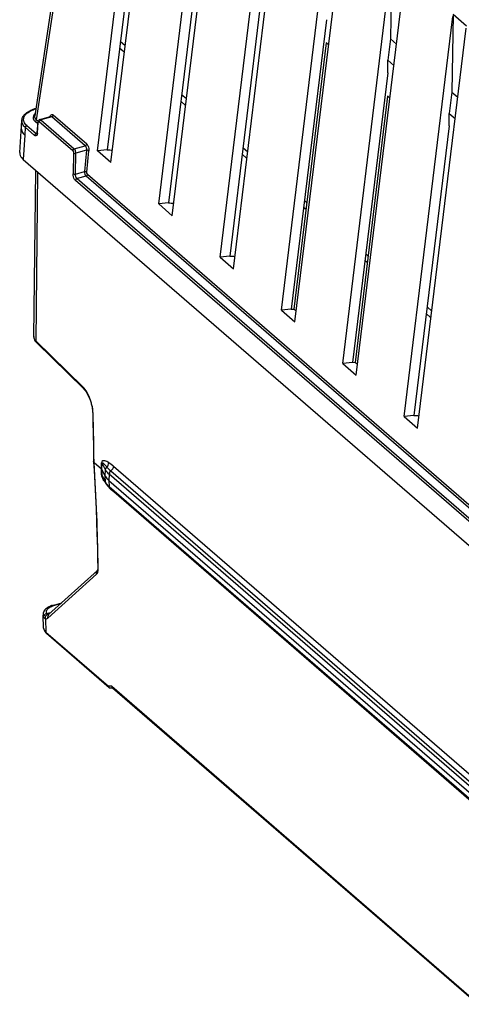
# Model space of a CAD drawing. Header units: inches. Extents: x 0 to 117, y 0 to 83.
# Tile 40 of 59: x 97.16 to 99.64, y 22.81 to 28.34. Entities that reach past the tile are written whole.
import ezdxf

# ---------------------------------------------------------------- set-up
doc = ezdxf.new("R2010")
doc.units = ezdxf.units.IN
doc.header["$LTSCALE"] = 6.431102
doc.header["$MEASUREMENT"] = 0
doc.layers.get('0').update_dxf_attribs({"linetype": 'CONTINUOUS'})

msp = doc.modelspace()

# ---------------------------------------------------------------- linework, layer by layer
at = {"color": 7, "linetype": 'CONTINUOUS'}
for p, q in [((97.5949, 30.1005), (97.2483, 27.7971)), ((97.2585, 27.7745), (97.6051, 30.0778)), ((97.5999, 27.5997), (97.8736, 29.8453)), ((97.6756, 27.534), (97.9493, 29.7797)), ((97.9443, 27.3013), (98.218, 29.547)), ((98.0201, 27.2357), (98.2938, 29.4813)), ((97.8524, 29.2313), (97.6545, 27.6053)), ((98.2888, 27.003), (98.5625, 29.2486)), ((98.3646, 26.9374), (98.6383, 29.183)), ((98.1969, 28.933), (97.999, 27.3069)), ((98.6333, 26.7047), (98.907, 28.9503)), ((98.7091, 26.639), (98.9828, 28.8847)), ((98.9778, 26.4063), (99.2515, 28.652)), ((99.2537, 28.663), (99.2466, 28.2282)), ((98.5414, 28.6346), (98.3435, 27.0086)), ((99.0536, 26.3407), (99.3273, 28.5863)), ((98.8859, 28.3363), (98.688, 26.7102)), ((99.3223, 26.108), (99.596, 28.3536)), ((99.5982, 28.3647), (99.5911, 27.9299)), ((99.6735, 28.2995), (99.5982, 28.3647)), ((99.3981, 26.0423), (99.6718, 28.288)), ((97.7287, 28.2151), (97.7558, 28.1916)), ((98.8857, 28.2055), (98.7034, 26.7097)), ((98.8987, 28.1943), (98.8857, 28.2055)), ((99.2466, 28.2282), (99.2316, 28.1083)), ((99.2466, 28.2282), (99.2801, 28.1992)), ((97.7512, 28.1536), (97.7241, 28.1771)), ((99.2303, 28.038), (99.2316, 28.1083)), ((99.2316, 28.1083), (99.2655, 28.079)), ((99.2303, 28.038), (99.0325, 26.4119)), ((99.5911, 27.9299), (99.5761, 27.81)), ((99.5911, 27.9299), (99.6246, 27.9009)), ((98.0956, 27.8553), (98.0686, 27.8787)), ((98.0732, 27.9167), (98.1003, 27.8933)), ((99.2302, 27.9071), (99.0479, 26.4114)), ((99.2432, 27.8959), (99.2302, 27.9071)), ((97.2463, 27.8359), (97.2497, 27.8369)), ((97.2473, 27.8348), (97.2463, 27.8359)), ((97.2523, 27.8363), (97.25, 27.8357)), ((97.1642, 27.5898), (97.1753, 27.7703)), ((97.266, 27.7508), (97.2501, 27.7646)), ((97.2585, 27.7745), (97.2684, 27.766)), ((97.2618, 27.7011), (97.2669, 27.7619)), ((97.2692, 27.765), (97.2699, 27.7638)), ((97.4615, 27.6002), (97.2735, 27.763)), ((97.2765, 27.7754), (97.3373, 27.7929)), ((97.3434, 27.7912), (97.282, 27.7735)), ((97.282, 27.7735), (97.4701, 27.6107)), ((97.3416, 27.7925), (97.3434, 27.7912)), ((97.5314, 27.6284), (97.3434, 27.7912)), ((97.3518, 27.8011), (97.5398, 27.6383)), ((99.5748, 27.7397), (99.5761, 27.8099)), ((99.5761, 27.8099), (99.61, 27.7807)), ((97.1947, 27.7319), (97.1924, 27.6882)), ((97.2471, 27.6865), (97.1947, 27.7319)), ((97.2031, 27.7424), (97.2556, 27.697)), ((97.2631, 27.6983), (97.2682, 27.7591)), ((99.5748, 27.7396), (99.3769, 26.1136)), ((97.1924, 27.6882), (97.1839, 27.5506)), ((97.1868, 27.6935), (97.1924, 27.6882)), ((97.2497, 27.6846), (97.2471, 27.6865)), ((97.2556, 27.697), (97.2624, 27.699)), ((97.2573, 27.6958), (97.2556, 27.697)), ((97.4701, 27.6107), (97.5314, 27.6284)), ((97.5381, 27.6029), (97.4795, 27.5859)), ((97.5381, 27.6029), (97.5273, 27.4832)), ((97.5407, 27.4808), (97.5515, 27.6004)), ((97.6545, 27.6053), (97.5999, 27.5997)), ((97.6756, 27.534), (97.5999, 27.5997)), ((98.4177, 27.6184), (98.4448, 27.5949)), ((97.1838, 27.5506), (103.7234, 21.8872)), ((97.466, 27.5877), (97.4635, 27.4705)), ((97.477, 27.4687), (97.4795, 27.5859)), ((98.4401, 27.557), (98.4131, 27.5804)), ((97.2434, 26.5561), (97.2535, 27.4903)), ((97.477, 27.4687), (97.5273, 27.4832)), ((97.256, 26.5305), (97.2663, 27.4792)), ((103.4056, 22.2988), (97.477, 27.4331)), ((97.5361, 27.4583), (97.4855, 27.4436)), ((97.4855, 27.4436), (103.4141, 22.3094)), ((103.4237, 22.3595), (97.5361, 27.4583)), ((97.5446, 27.4681), (103.4248, 22.3757)), ((98.7622, 27.3201), (98.7763, 27.3078)), ((97.999, 27.3069), (97.9443, 27.3013)), ((97.9443, 27.3013), (98.0201, 27.2357)), ((98.7717, 27.2698), (98.7576, 27.2821)), ((98.3435, 27.0086), (98.2888, 27.003)), ((98.2888, 27.003), (98.3646, 26.9374)), ((99.1067, 27.0217), (99.1208, 27.0095)), ((99.1162, 26.9715), (99.102, 26.9837)), ((98.688, 26.7102), (98.6333, 26.7047)), ((98.6877, 26.7105), (98.7034, 26.7097)), ((98.7164, 26.6985), (98.7034, 26.7097)), ((99.4512, 26.7234), (99.4782, 26.6999)), ((98.6333, 26.7047), (98.7091, 26.639)), ((99.4736, 26.662), (99.4465, 26.6854)), ((97.2555, 26.525), (97.2593, 26.5209)), ((97.5188, 26.2741), (97.256, 26.5305)), ((97.2593, 26.5209), (97.5221, 26.2645)), ((99.0325, 26.4119), (98.9778, 26.4063)), ((98.9778, 26.4063), (99.0536, 26.3407)), ((99.0321, 26.4122), (99.0479, 26.4114)), ((99.0608, 26.4002), (99.0479, 26.4114)), ((97.5251, 26.2674), (97.5188, 26.2741)), ((97.5222, 26.2644), (97.5262, 26.2602)), ((97.5262, 26.2602), (97.5313, 26.2541)), ((97.5734, 26.1255), (97.5747, 26.0786)), ((99.3769, 26.1136), (99.3223, 26.108)), ((99.3223, 26.108), (99.3981, 26.0423)), ((97.5747, 26.0786), (97.5762, 26.0079)), ((97.5762, 26.0079), (97.5774, 25.9374)), ((97.5774, 25.9374), (97.5782, 25.8673)), ((97.5782, 25.8673), (97.5783, 25.8541)), ((97.5783, 25.854), (97.5783, 25.8542)), ((97.581, 25.8497), (97.581, 25.854)), ((97.581, 25.8498), (97.6226, 25.8137)), ((97.6226, 25.8137), (97.6235, 25.8484)), ((97.6257, 25.81), (97.6266, 25.8448)), ((97.6452, 25.8085), (97.6266, 25.8448)), ((97.691, 25.8292), (103.4578, 20.835)), ((97.6237, 25.7794), (97.6226, 25.8137)), ((97.6267, 25.7757), (97.6257, 25.81)), ((97.6443, 25.7737), (97.6257, 25.81)), ((97.6267, 25.7757), (97.6454, 25.7394)), ((97.6443, 25.7737), (97.6452, 25.8085)), ((97.6454, 25.7394), (97.6443, 25.7737)), ((97.6654, 25.7838), (97.6644, 25.749)), ((103.4321, 20.7896), (97.6654, 25.7838)), ((97.6756, 25.802), (103.4424, 20.8078)), ((97.6469, 25.7334), (97.6314, 25.7637)), ((97.6472, 25.7371), (97.6479, 25.7382)), ((97.6644, 25.749), (97.6655, 25.7147)), ((97.6644, 25.749), (103.4312, 20.7548)), ((97.6655, 25.7147), (103.4323, 20.7205)), ((103.4365, 20.7111), (97.6697, 25.7053)), ((103.4582, 20.6901), (97.6914, 25.6843)), ((97.321, 24.9748), (97.5958, 25.2219)), ((97.5998, 25.2422), (97.3249, 24.9949)), ((97.6046, 25.2534), (97.6046, 25.2586)), ((97.3481, 25.0471), (97.3995, 25.062)), ((97.394, 25.057), (97.3535, 25.0453)), ((97.3168, 25.0016), (97.326, 25.0042)), ((97.3228, 24.9974), (97.3217, 24.9985)), ((97.3239, 24.9965), (97.3228, 24.9974)), ((97.298, 24.9196), (97.2946, 24.9926)), ((97.3067, 24.9739), (97.3083, 24.9741)), ((97.3082, 24.9722), (97.3106, 24.8967)), ((97.3106, 24.8967), (97.6618, 24.5926)), ((97.666, 24.5846), (97.3142, 24.8892)), ((97.6809, 24.5924), (97.6618, 24.5926)), ((97.665, 24.5894), (97.6656, 24.5907)), ((97.6698, 24.5819), (97.6676, 24.5825)), ((97.673, 24.5818), (97.6698, 24.5819)), ((97.6882, 24.5818), (97.6731, 24.5819)), ((97.6809, 24.5924), (103.5407, 19.5177)), ((97.6841, 24.5892), (97.6847, 24.5906)), ((97.6851, 24.5844), (103.5414, 19.5128))]:
    msp.add_line(p, q, dxfattribs=at)
for points in [[(97.2618, 27.7011), (97.2618, 27.7005), (97.2614, 27.6982), (97.2609, 27.6964), (97.2607, 27.6957)], [(97.2434, 26.5563), (97.2437, 26.5502), (97.2451, 26.5436), (97.2476, 26.5371), (97.251, 26.5309), (97.2555, 26.525)], [(97.5313, 26.2541), (97.5363, 26.247), (97.5414, 26.239)], [(97.5414, 26.239), (97.5462, 26.2303), (97.5508, 26.2209), (97.555, 26.2109), (97.559, 26.2005), (97.5625, 26.1897), (97.5656, 26.1787), (97.5682, 26.1675), (97.5703, 26.1563)], [(97.5703, 26.1563), (97.5719, 26.1453), (97.573, 26.1344), (97.5734, 26.1255)], [(97.5783, 25.8539), (97.5814, 25.8049), (97.5855, 25.7328), (97.5892, 25.661), (97.5924, 25.5896), (97.5953, 25.5185), (97.5977, 25.4479), (97.5996, 25.3775), (97.6012, 25.3076), (97.602, 25.2585)], [(97.6266, 25.8448), (97.6263, 25.8452), (97.6261, 25.8456), (97.6258, 25.846), (97.6255, 25.8464), (97.6251, 25.8468), (97.6248, 25.8473), (97.6244, 25.8477), (97.624, 25.848), (97.6235, 25.8484)], [(97.6257, 25.81), (97.6254, 25.8104), (97.6252, 25.8108), (97.6249, 25.8112), (97.6246, 25.8117), (97.6242, 25.8121), (97.6239, 25.8125), (97.6235, 25.8129), (97.6231, 25.8133), (97.6226, 25.8137)], [(97.6267, 25.7757), (97.6265, 25.7761), (97.6263, 25.7765), (97.626, 25.777), (97.6257, 25.7774), (97.6253, 25.7778), (97.625, 25.7782), (97.6246, 25.7786), (97.6242, 25.779), (97.6237, 25.7794)], [(97.6008, 25.2454), (97.6002, 25.2435), (97.5996, 25.2422), (97.5994, 25.2418)], [(97.602, 25.2585), (97.6019, 25.2533), (97.6015, 25.2493), (97.6009, 25.246), (97.6008, 25.2454)]]:
    msp.add_lwpolyline(points, dxfattribs=at)
for centre, radius, start, end in [((97.2949, 27.6731), 0.1685, 110.0721, 114.7545), ((97.3034, 27.6501), 0.193, 106.0386, 110.0954), ((97.3081, 27.6461), 0.1966, 107.0176, 110.0321), ((97.3128, 27.6311), 0.2122, 106.3959, 107.0492), ((97.2119, 27.7681), 0.0367, 176.8431, 192.0074), ((97.2095, 27.725), 0.0368, 176.5112, 183.4803), ((97.1852, 27.7202), 0.0122, 207.1934, 212.4338), ((98.2192, 37.1642), 9.5753, 266.61721, 266.79671), ((98.5637, 36.8659), 9.5753, 266.61721, 266.79671), ((98.9082, 36.5675), 9.5753, 266.61721, 266.79671), ((97.2704, 26.5559), 0.027, 179.3943, 190.0517), ((97.3168, 26.1123), 0.2594, 5.2643, 8.4808), ((97.3465, 26.1149), 0.2297, 1.6707, 5.2866), ((84.2294, 25.7411), 13.352, 1.50245, 1.63304), ((99.9416, 35.6725), 9.5753, 266.61721, 266.79671), ((84.5024, 25.7476), 13.079, 0.57871, 1.50522), ((84.7717, 25.751), 12.8097, 0.46069, 0.57592), ((85.4933, 25.0712), 12.1127, 0.88622, 3.68517), ((97.6439, 25.7801), 0.0202, 182.0411, 185.4157), ((97.7021, 25.8034), 0.065, 207.194, 210.0764), ((97.8048, 25.852), 0.1978, 211.6382, 212.976), ((97.8306, 25.8689), 0.2286, 213.0077, 215.4645), ((97.8794, 25.9036), 0.2885, 215.4473, 216.7281), ((97.7034, 25.7692), 0.0652, 207.1559, 210.0347), ((97.7348, 25.7948), 0.1059, 224.993, 229.1601), ((97.7387, 25.8348), 0.1135, 227.7744, 229.1125), ((97.7425, 25.7898), 0.1116, 224.7609, 226.985), ((97.7472, 25.7948), 0.1184, 226.9849, 229.1175), ((97.668, 25.6836), 0.0234, 1.7768, 9.475), ((97.5125, 25.2519), 0.0922, 357.8745, 0.8829), ((97.3319, 24.9943), 0.0373, 177.624, 182.8569), ((97.3396, 24.9926), 0.0453, 155.9113, 157.8823), ((97.3403, 24.9923), 0.0461, 148.4979, 155.8999), ((97.3201, 24.9785), 0.0233, 107.0052, 115.8583), ((97.3198, 24.9795), 0.0223, 97.7552, 107.0001), ((97.2946, 24.5511), 0.4542, 85.7635, 86.04), ((97.3475, 25.0565), 0.0566, 247.5977, 254.8327), ((97.2927, 24.5249), 0.4805, 85.4631, 85.7632), ((97.2893, 24.4833), 0.5222, 85.0363, 85.4609), ((97.3827, 24.927), 0.1251, 106.0316, 111.3136), ((97.3843, 24.9385), 0.1112, 106.0819, 108.4562), ((97.3136, 24.9819), 0.0158, 171.5925, 182.4689), ((97.3294, 24.9763), 0.0222, 145.5673, 154.3947), ((97.3535, 24.9346), 0.0601, 224.7844, 229.1662)]:
    msp.add_arc(centre, radius, start, end, dxfattribs=at)
msp.add_ellipse((97.2469, 27.8272), major_axis=(0.00654, 0.00739), ratio=0.802627, start_param=0.901424, end_param=1.580478, dxfattribs=at)
for points, knots in [([(97.1753, 27.7701), (97.1756, 27.7758), (97.1824, 27.8013), (97.2063, 27.8178), (97.2243, 27.8262)], [0, 0, 0, 0, 0.223053, 1, 1, 1, 1]), ([(97.2501, 27.8353), (97.2505, 27.8355), (97.2515, 27.8356), (97.2524, 27.8351), (97.2528, 27.8347)], [0, 0, 0, 0, 0.458715, 1, 1, 1, 1]), ([(97.2682, 27.7591), (97.2678, 27.7594), (97.2672, 27.7603), (97.2672, 27.7614), (97.2673, 27.7619)], [0, 0, 0, 0, 0.520735, 1, 1, 1, 1]), ([(97.2682, 27.7591), (97.2683, 27.7606), (97.2691, 27.7638), (97.2727, 27.7637), (97.2735, 27.763)], [0, 0, 0, 0, 0.574092, 1, 1, 1, 1]), ([(97.282, 27.7735), (97.2812, 27.7743), (97.2795, 27.7754), (97.2774, 27.7756), (97.2765, 27.7754)], [0, 0, 0, 0, 0.555356, 1, 1, 1, 1]), ([(97.3347, 27.7922), (97.3357, 27.796), (97.3381, 27.8035), (97.3465, 27.8043), (97.349, 27.803)], [0, 0, 0, 0, 0.576222, 1, 1, 1, 1]), ([(97.3374, 27.7929), (97.338, 27.7931), (97.3395, 27.7933), (97.3409, 27.7928), (97.3416, 27.7925)], [0, 0, 0, 0, 0.487222, 1, 1, 1, 1]), ([(97.349, 27.803), (97.3495, 27.8028), (97.3505, 27.8022), (97.3514, 27.8015), (97.3518, 27.8011)], [0, 0, 0, 0, 0.483353, 1, 1, 1, 1]), ([(97.1727, 27.7228), (97.1728, 27.7214), (97.173, 27.7186), (97.1738, 27.7159), (97.1744, 27.7147)], [0, 0, 0, 0, 0.492026, 1, 1, 1, 1]), ([(97.2631, 27.6983), (97.2627, 27.6938), (97.262, 27.6848), (97.2524, 27.6832), (97.2497, 27.6846)], [0, 0, 0, 0, 0.599042, 1, 1, 1, 1]), ([(97.2613, 27.6952), (97.2607, 27.695), (97.2593, 27.6949), (97.258, 27.6954), (97.2573, 27.6958)], [0, 0, 0, 0, 0.474544, 1, 1, 1, 1]), ([(97.2622, 27.7011), (97.2621, 27.7006), (97.2621, 27.6995), (97.2627, 27.6987), (97.2631, 27.6983)], [0, 0, 0, 0, 0.479121, 1, 1, 1, 1]), ([(97.5314, 27.6284), (97.5322, 27.6277), (97.5337, 27.6258), (97.5349, 27.6237), (97.5354, 27.6225)], [0, 0, 0, 0, 0.457517, 1, 1, 1, 1]), ([(97.1642, 27.5898), (97.1635, 27.5792), (97.1701, 27.5638), (97.1806, 27.5534), (97.1838, 27.5506)], [0, 0, 0, 0, 0.713227, 1, 1, 1, 1]), ([(97.477, 27.4331), (97.4749, 27.435), (97.4667, 27.4459), (97.4633, 27.4599), (97.4635, 27.4705)], [0, 0, 0, 0, 0.210843, 1, 1, 1, 1]), ([(97.256, 26.5305), (97.2551, 26.5313), (97.2535, 26.533), (97.252, 26.5347), (97.2513, 26.5356)], [0, 0, 0, 0, 0.509189, 1, 1, 1, 1]), ([(97.5734, 26.1255), (97.5734, 26.1248), (97.574, 26.1232), (97.5753, 26.1221), (97.5761, 26.1216)], [0, 0, 0, 0, 0.433872, 1, 1, 1, 1]), ([(97.581, 25.8498), (97.5802, 25.8503), (97.579, 25.8515), (97.5784, 25.8532), (97.5783, 25.854)], [0, 0, 0, 0, 0.551344, 1, 1, 1, 1]), ([(97.6634, 25.8494), (97.6564, 25.8532), (97.6462, 25.8577), (97.6294, 25.8609), (97.6237, 25.8526), (97.6235, 25.8484)], [0, 0, 0, 0, 0.511566, 0.73446, 1, 1, 1, 1]), ([(97.6537, 25.8234), (97.6492, 25.8284), (97.6448, 25.8337), (97.6274, 25.8497), (97.6266, 25.8448)], [0, 0, 0, 0, 0.574767, 1, 1, 1, 1]), ([(97.6248, 25.7727), (97.6246, 25.7737), (97.6242, 25.7755), (97.6239, 25.7773), (97.6238, 25.7782)], [0, 0, 0, 0, 0.515918, 1, 1, 1, 1]), ([(97.6452, 25.8085), (97.6453, 25.8123), (97.6466, 25.8188), (97.652, 25.8205), (97.6536, 25.8206)], [0, 0, 0, 0, 0.711379, 1, 1, 1, 1]), ([(97.6466, 25.7333), (97.6465, 25.7339), (97.6465, 25.7352), (97.6469, 25.7365), (97.6472, 25.7371)], [0, 0, 0, 0, 0.459498, 1, 1, 1, 1]), ([(97.5958, 25.2219), (97.5972, 25.2232), (97.603, 25.2309), (97.6043, 25.2409), (97.6046, 25.2485)], [0, 0, 0, 0, 0.196288, 1, 1, 1, 1]), ([(97.602, 25.2585), (97.602, 25.2576), (97.6026, 25.2556), (97.6039, 25.2541), (97.6047, 25.2534)], [0, 0, 0, 0, 0.455736, 1, 1, 1, 1]), ([(97.3142, 25.01), (97.3137, 25.0166), (97.3188, 25.0264), (97.3261, 25.0322), (97.3284, 25.0339)], [0, 0, 0, 0, 0.702309, 1, 1, 1, 1]), ([(97.3168, 25.0016), (97.3161, 25.0029), (97.3149, 25.0056), (97.3143, 25.0086), (97.3142, 25.01)], [0, 0, 0, 0, 0.510791, 1, 1, 1, 1]), ([(97.3216, 24.9966), (97.3205, 24.9969), (97.3184, 24.9982), (97.3172, 25.0004), (97.3168, 25.0016)], [0, 0, 0, 0, 0.490681, 1, 1, 1, 1]), ([(97.3263, 24.9958), (97.3259, 24.9958), (97.3251, 24.9959), (97.3243, 24.9963), (97.3239, 24.9965)], [0, 0, 0, 0, 0.459736, 1, 1, 1, 1]), ([(97.326, 25.0042), (97.3269, 25.0035), (97.3287, 25.0022), (97.3306, 25.0012), (97.3315, 25.0008)], [0, 0, 0, 0, 0.522214, 1, 1, 1, 1]), ([(97.3481, 25.0471), (97.349, 25.0474), (97.351, 25.0472), (97.3527, 25.0461), (97.3535, 25.0453)], [0, 0, 0, 0, 0.441875, 1, 1, 1, 1]), ([(97.2979, 24.9813), (97.2984, 24.9803), (97.2994, 24.9785), (97.3006, 24.9769), (97.3013, 24.9762)], [0, 0, 0, 0, 0.50771, 1, 1, 1, 1]), ([(97.3013, 24.9762), (97.302, 24.9755), (97.3036, 24.9743), (97.3057, 24.9739), (97.3067, 24.9739)], [0, 0, 0, 0, 0.478205, 1, 1, 1, 1]), ([(97.3195, 24.9814), (97.3196, 24.9802), (97.3199, 24.978), (97.3206, 24.9758), (97.321, 24.9748)], [0, 0, 0, 0, 0.497762, 1, 1, 1, 1]), ([(97.3111, 24.8963), (97.3112, 24.8949), (97.3116, 24.8922), (97.3128, 24.8896), (97.3137, 24.8886)], [0, 0, 0, 0, 0.510043, 1, 1, 1, 1]), ([(97.6655, 24.584), (97.665, 24.5846), (97.6642, 24.5864), (97.6646, 24.5884), (97.665, 24.5894)], [0, 0, 0, 0, 0.431638, 1, 1, 1, 1]), ([(97.6676, 24.5825), (97.6672, 24.5827), (97.6664, 24.5831), (97.6658, 24.5837), (97.6655, 24.584)], [0, 0, 0, 0, 0.513041, 1, 1, 1, 1]), ([(97.6846, 24.5838), (97.6841, 24.5844), (97.6834, 24.5863), (97.6838, 24.5882), (97.6841, 24.5892)], [0, 0, 0, 0, 0.431559, 1, 1, 1, 1])]:
    msp.add_open_spline(points, degree=3, knots=knots, dxfattribs=at)
for points in [[(97.1968, 27.8037), (97.2009, 27.8083), (97.2058, 27.8124), (97.2109, 27.8159)], [(97.2109, 27.8159), (97.2201, 27.8222), (97.2303, 27.827), (97.2407, 27.8308)], [(97.1876, 27.7388), (97.1822, 27.7449), (97.1778, 27.7525), (97.1761, 27.7605)], [(97.188, 27.7622), (97.1852, 27.7687), (97.1844, 27.7764), (97.1859, 27.7833)], [(97.1859, 27.7833), (97.1875, 27.7908), (97.1917, 27.7979), (97.1968, 27.8037)], [(97.2031, 27.7424), (97.1969, 27.7479), (97.1913, 27.7546), (97.188, 27.7622)], [(97.2407, 27.7967), (97.2385, 27.7921), (97.2377, 27.7864), (97.2389, 27.7814)], [(97.2389, 27.7814), (97.2405, 27.7748), (97.245, 27.769), (97.2501, 27.7646)], [(97.25, 27.8085), (97.2462, 27.8052), (97.2428, 27.8013), (97.2407, 27.7967)], [(97.2511, 27.7831), (97.2488, 27.7872), (97.2476, 27.7922), (97.2482, 27.7968)], [(97.2585, 27.7745), (97.258, 27.7702), (97.2542, 27.7658), (97.2501, 27.7646)], [(97.2585, 27.7745), (97.2556, 27.777), (97.253, 27.7799), (97.2511, 27.7831)], [(97.2765, 27.7754), (97.2724, 27.7743), (97.2673, 27.7688), (97.2692, 27.765)], [(97.2735, 27.763), (97.2738, 27.7675), (97.2777, 27.7723), (97.282, 27.7735)], [(97.3518, 27.8011), (97.3513, 27.7968), (97.3475, 27.7924), (97.3434, 27.7912)], [(97.1744, 27.7136), (97.1768, 27.7061), (97.1814, 27.6992), (97.1868, 27.6935)], [(97.1946, 27.7319), (97.1922, 27.734), (97.1898, 27.7363), (97.1876, 27.7388)], [(97.1947, 27.7319), (97.1949, 27.7364), (97.1988, 27.7412), (97.2032, 27.7424)], [(97.2471, 27.6865), (97.2473, 27.691), (97.2513, 27.6957), (97.2556, 27.697)], [(97.4615, 27.6002), (97.4618, 27.6047), (97.4657, 27.6095), (97.4701, 27.6107)], [(97.4615, 27.6002), (97.4649, 27.5973), (97.4661, 27.5921), (97.466, 27.5877)], [(97.4795, 27.5859), (97.4794, 27.5948), (97.4767, 27.6049), (97.4701, 27.6107)], [(97.5314, 27.6284), (97.5355, 27.6296), (97.5393, 27.634), (97.5398, 27.6383)], [(97.5354, 27.6225), (97.5382, 27.6165), (97.5391, 27.6094), (97.5381, 27.6029)], [(97.5515, 27.6004), (97.5479, 27.6032), (97.5426, 27.6036), (97.5381, 27.6029)], [(97.5398, 27.6383), (97.5436, 27.635), (97.5462, 27.6303), (97.548, 27.6256)], [(97.548, 27.6256), (97.551, 27.6177), (97.5523, 27.6089), (97.5515, 27.6004)], [(97.466, 27.5877), (97.4688, 27.5856), (97.4741, 27.5839), (97.4765, 27.5865)], [(97.5273, 27.4832), (97.527, 27.4744), (97.5295, 27.464), (97.5361, 27.4583)], [(97.5273, 27.4832), (97.5318, 27.4839), (97.5371, 27.4835), (97.5407, 27.4808)], [(97.4635, 27.4705), (97.4671, 27.4677), (97.4726, 27.4676), (97.477, 27.4687)], [(97.4855, 27.4436), (97.4789, 27.4494), (97.4766, 27.4599), (97.477, 27.4687)], [(97.4855, 27.4436), (97.4812, 27.4424), (97.4773, 27.4376), (97.477, 27.4331)], [(97.5446, 27.4681), (97.5441, 27.4638), (97.5403, 27.4595), (97.5361, 27.4583)], [(97.5446, 27.4681), (97.5413, 27.471), (97.5403, 27.4764), (97.5407, 27.4808)], [(97.2513, 26.5356), (97.2476, 26.5401), (97.2448, 26.5455), (97.2438, 26.5511)], [(97.256, 26.5305), (97.2558, 26.5271), (97.2569, 26.5233), (97.2593, 26.5209)], [(97.5221, 26.2645), (97.5197, 26.2669), (97.5186, 26.2707), (97.5188, 26.2741)], [(97.5471, 26.234), (97.541, 26.2458), (97.5338, 26.2573), (97.5251, 26.2674)], [(97.5734, 26.1505), (97.5691, 26.1794), (97.5604, 26.208), (97.5471, 26.234)], [(97.6537, 25.8234), (97.6601, 25.83), (97.6641, 25.8401), (97.6634, 25.8494)], [(97.6634, 25.8494), (97.6734, 25.8438), (97.6824, 25.8367), (97.691, 25.8292)], [(97.6756, 25.802), (97.6841, 25.8081), (97.6907, 25.8188), (97.691, 25.8292)], [(97.6364, 25.7483), (97.6317, 25.756), (97.6272, 25.764), (97.6248, 25.7727)], [(97.6313, 25.7638), (97.6293, 25.7675), (97.6271, 25.7714), (97.6267, 25.7757)], [(97.6452, 25.8085), (97.65, 25.7991), (97.6573, 25.7908), (97.6654, 25.7838)], [(97.6458, 25.7708), (97.6502, 25.7633), (97.656, 25.7566), (97.6625, 25.7508)], [(97.6537, 25.8234), (97.6606, 25.8158), (97.6679, 25.8086), (97.6756, 25.802)], [(97.6756, 25.802), (97.671, 25.7987), (97.6644, 25.7909), (97.6682, 25.7867)], [(97.6599, 25.7199), (97.6549, 25.7249), (97.6504, 25.7305), (97.6469, 25.7366)], [(97.6469, 25.7334), (97.6486, 25.73), (97.6506, 25.7268), (97.6528, 25.7237)], [(97.6528, 25.7237), (97.6559, 25.7193), (97.6594, 25.7151), (97.6633, 25.7112)], [(97.6655, 25.7147), (97.6656, 25.7112), (97.6662, 25.7063), (97.6695, 25.7049)], [(97.6914, 25.6843), (97.6834, 25.6912), (97.6758, 25.6984), (97.6687, 25.7062)], [(97.5958, 25.2219), (97.5932, 25.2282), (97.5946, 25.2375), (97.5997, 25.242)], [(97.2976, 25.0096), (97.2959, 25.0053), (97.2948, 25.0005), (97.2946, 24.9958)], [(97.3099, 24.9995), (97.3041, 24.9967), (97.299, 24.9906), (97.298, 24.9842)], [(97.319, 25.0342), (97.312, 25.0295), (97.3054, 25.0235), (97.301, 25.0163)], [(97.3216, 24.9966), (97.3175, 24.9954), (97.3136, 24.9924), (97.3112, 24.9888)], [(97.3275, 25.0391), (97.3246, 25.0376), (97.3218, 25.036), (97.319, 25.0342)], [(97.3249, 24.9948), (97.3213, 24.9916), (97.3193, 24.9862), (97.3195, 24.9814)], [(97.3372, 25.0434), (97.3339, 25.0422), (97.3307, 25.0407), (97.3275, 25.0391)], [(97.3284, 25.0339), (97.3346, 25.0383), (97.3418, 25.0415), (97.3491, 25.044)], [(97.2946, 24.9925), (97.2948, 24.9886), (97.296, 24.9847), (97.2979, 24.9813)], [(97.3094, 24.9858), (97.3075, 24.9817), (97.3068, 24.9768), (97.3076, 24.9723)], [(97.3082, 24.9722), (97.3123, 24.9708), (97.3178, 24.9719), (97.321, 24.9748)], [(97.298, 24.9196), (97.2984, 24.9096), (97.3038, 24.8995), (97.3109, 24.8923)], [(97.298, 24.9196), (97.2984, 24.9107), (97.3044, 24.9021), (97.3111, 24.8963)]]:
    msp.add_open_spline(points, degree=3, dxfattribs=at)

doc.saveas('drawing.dxf')
